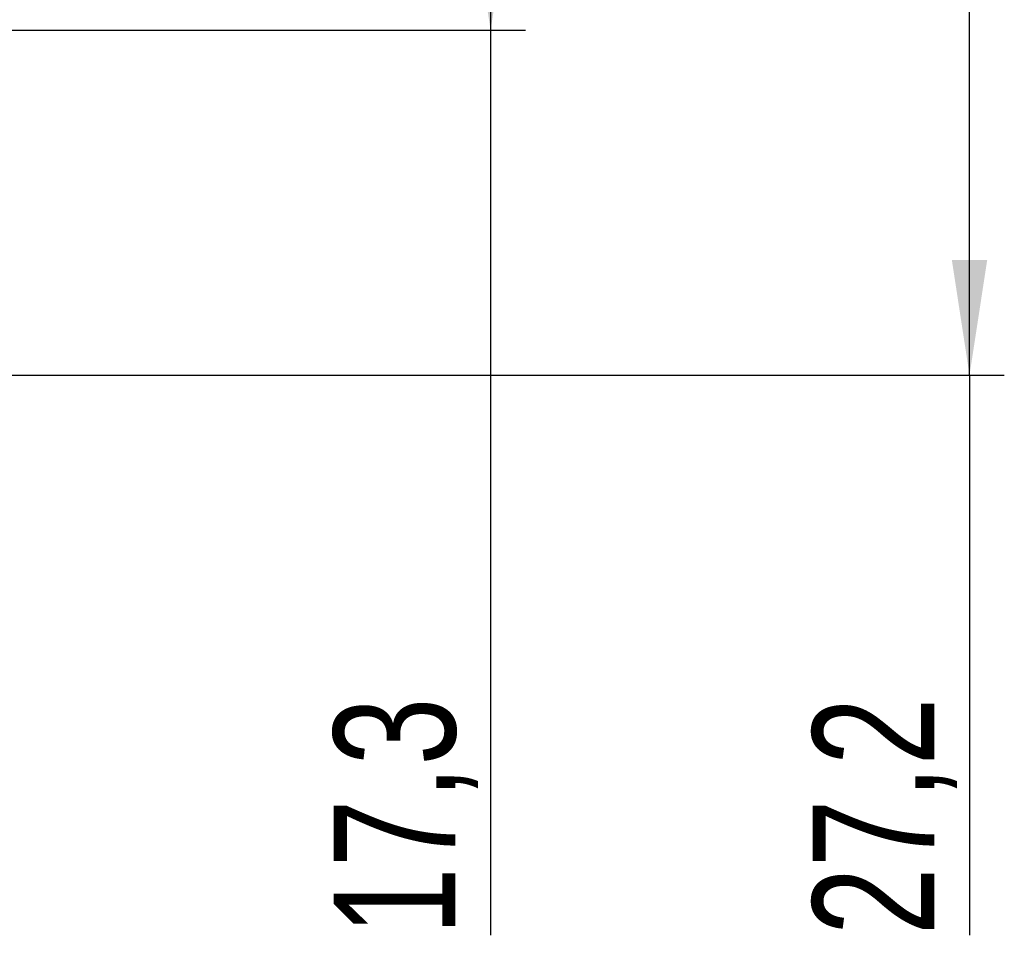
# Model space of a CAD drawing. Header units: millimetres. Extents: x 34 to 407, y 41 to 288.
# Tile 3 of 20: x 176 to 204, y 84 to 111. Entities that reach past the tile are written whole.
import ezdxf

# ---------------------------------------------------------------- set-up
doc = ezdxf.new("R2010")
doc.units = ezdxf.units.MM
doc.layers.add('FORMATO', color=179, linetype='Continuous')
doc.styles.add('SLDTEXTSTYLE0', font='TXT', dxfattribs={"width": 0.75})
doc.dimstyles.new('SLDDIMSTYLE0', dxfattribs={"dimtxt": 3.5, "dimasz": 3.302, "dimexe": 0, "dimexo": 0.0625, "dimgap": 0.875, "dimtad": 1, "dimdec": 1, "dimlfac": 0.5, "dimrnd": 1e-09, "dimzin": 12, "dimdsep": 46, "dimtxsty": 'SLDTEXTSTYLE0', "dimsah": 1, "dimcen": 0.09, "dimadec": 0, "dimazin": 3, "dimtfac": 1, "dimtdec": 1, "dimtofl": 0, "dimtmove": 0, "dimatfit": 3, "dimfxl": 0, "dimfrac": 2, "dimtolj": 1, "dimtzin": 12, "dimarcsym": 0})
doc.dimstyles.new('SLDDIMSTYLE2', dxfattribs={"dimtxt": 3.5, "dimasz": 3.302, "dimexe": 0, "dimexo": 0.0625, "dimgap": 0.875, "dimtad": 1, "dimdec": 3, "dimlfac": 0.5, "dimrnd": 1e-09, "dimzin": 12, "dimdsep": 46, "dimtxsty": 'SLDTEXTSTYLE0', "dimsah": 1, "dimcen": 0.09, "dimadec": 0, "dimazin": 3, "dimtfac": 1, "dimtdec": 3, "dimtofl": 0, "dimtmove": 0, "dimatfit": 3, "dimfxl": 0, "dimfrac": 2, "dimtolj": 1, "dimtzin": 12, "dimarcsym": 0})

# ---------------------------------------------------------------- blocks, each defined once
blk = doc.blocks.new('_D_4')
at = {"layer": 'FORMATO'}
for p, q in [((164.195, 145.035), (190.185, 145.035)), ((189.185, 145.035), (189.185, 110.447)), ((164.195, 110.447), (190.185, 110.447)), ((189.185, 110.447), (189.185, 84.443))]:
    blk.add_line(p, q, dxfattribs=at)
for points in [[(189.185, 145.035), (188.677, 141.733), (189.693, 141.733)], [(189.185, 110.447), (189.693, 113.749), (188.677, 113.749)]]:
    blk.add_solid(points, dxfattribs=at)
at = {"layer": 'FORMATO', "insert": (184.673, 84.443), "char_height": 3.5, "attachment_point": 1, "rotation": 90, "style": 'SLDTEXTSTYLE0'}
blk.add_mtext('17,3', dxfattribs=at)
blk = doc.blocks.new('_D_7')
at = {"layer": 'FORMATO'}
for p, q in [((165.561, 154.941), (203.952, 154.941)), ((202.952, 100.541), (202.952, 154.941)), ((165.561, 100.541), (203.952, 100.541)), ((202.952, 100.541), (202.952, 84.443))]:
    blk.add_line(p, q, dxfattribs=at)
for points in [[(202.952, 154.941), (202.444, 151.639), (203.46, 151.639)], [(202.952, 100.541), (203.46, 103.843), (202.444, 103.843)]]:
    blk.add_solid(points, dxfattribs=at)
at = {"layer": 'FORMATO', "insert": (198.44, 84.443), "char_height": 3.5, "attachment_point": 1, "rotation": 90, "style": 'SLDTEXTSTYLE0'}
blk.add_mtext('27,2', dxfattribs=at)

msp = doc.modelspace()

# ---------------------------------------------------------------- dimensions: what is measured, and where the dimension line sits
at = {"layer": 'FORMATO'}
for base, p1, p2, dimstyle, picture, middle in [((202.9518, 154.9411), (164.561, 100.5411), (164.561, 154.9411), 'SLDDIMSTYLE2', '_D_7', (202.9518, 88.969)), ((189.1847, 110.4471), (163.195, 145.0351), (163.195, 110.4471), 'SLDDIMSTYLE0', '_D_4', (189.1847, 88.969))]:
    dim = msp.add_linear_dim(base=base, p1=p1, p2=p2, angle=90, dimstyle=dimstyle, dxfattribs=at)
    dim.commit()
    dim.dimension.update_dxf_attribs({"geometry": picture, "text_midpoint": middle, "dimtype": 160})

doc.saveas('drawing.dxf')
